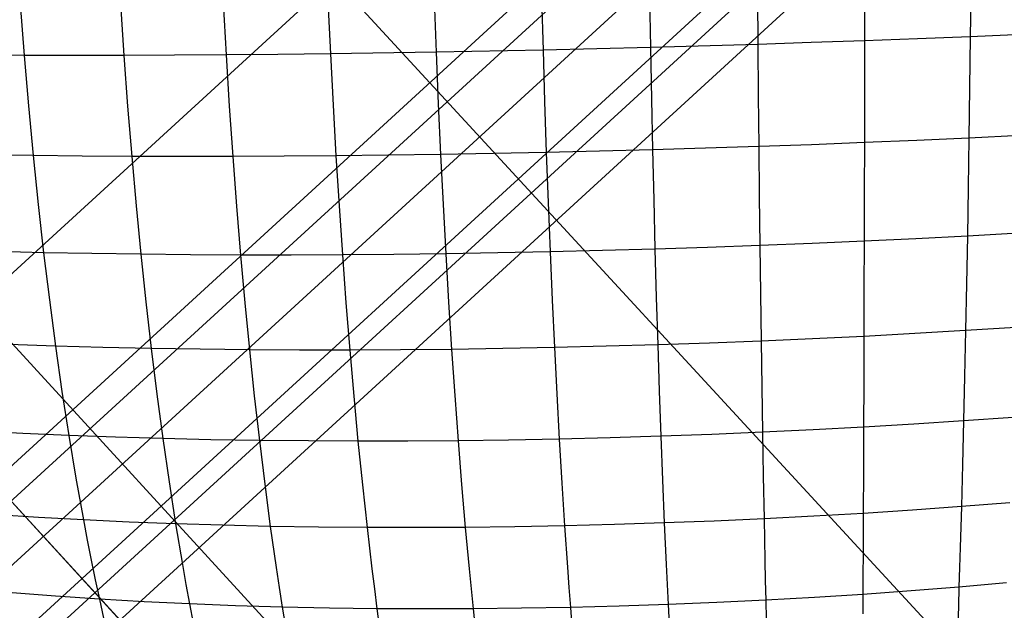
# Model space of a CAD drawing. Extents: x -274 to 274, y -220 to 276.
# Tile 60 of 164: x -201.91 to -197.39, y 215.05 to 217.76. Entities that reach past the tile are written whole.
import ezdxf

# ---------------------------------------------------------------- set-up
doc = ezdxf.new("R2010")
doc.units = 0
doc.layers.add('PREDEFINITO', color=7, linetype='CONTINUOUS')

msp = doc.modelspace()

# ---------------------------------------------------------------- linework, layer by layer
at = {"layer": 'PREDEFINITO'}
for p, q in [((-211.4752, 225.9438, 1), (-183.7388, 195.6748, 260.9389)), ((-195.0674, 208.0378, 673.0249), (-205.9797, 219.9465, 749.0104)), ((-208.9641, 210.164), (-198.6427, 219.6218)), ((-198.2039, 219.143, 0.2396), (-208.5254, 209.6851, 0.2396)), ((-198.124, 219.0556, 5), (-208.4458, 209.5975, 5)), ((-192.6803, 209.4964, 724.6406), (-201.4675, 219.033, 722.6168)), ((-197.9754, 218.8936, 0.8436), (-208.2969, 209.4357, 0.8436)), ((-204.3489, 218.8962, 1), (-176.7573, 188.7852, 259.601)), ((-197.7982, 218.7002, 2.5), (-208.1198, 209.2421, 2.5)), ((-208.0605, 209.177, 4.7371), (-197.7387, 218.6352, 4.7371)), ((-207.9453, 209.0513, 4.1327), (-197.6235, 218.5095, 4.1327)), ((-198.5248, 217.8862, 753.7609), (-198.5228, 217.6469, 753.7501)), ((-198.0322, 217.9017, 753.7872), (-198.0326, 217.6633, 753.776)), ((-197.5446, 217.9188, 753.7958), (-197.5473, 217.6818, 753.7841)), ((-200.9769, 217.8369, 753.3745), (-200.9632, 217.5989, 753.3653)), ((-200.4959, 217.8429, 753.4846), (-200.4845, 217.6038, 753.4751)), ((-200.0078, 217.8509, 753.5786), (-199.9988, 217.6112, 753.5689)), ((-199.515, 217.8608, 753.6562), (-199.5083, 217.6208, 753.6462)), ((-199.0198, 217.8726, 753.7171), (-199.0155, 217.6328, 753.7067)), ((-201.9079, 217.8313, 753.1074), (-201.8897, 217.5965, 753.0985)), ((-201.4484, 217.833, 753.2487), (-201.4324, 217.5964, 753.2397)), ((-198.2772, 217.6548, 753.7652), (-198.5228, 217.6469, 753.7501)), ((-198.0326, 217.6633, 753.776), (-198.2772, 217.6548, 753.7652)), ((-198.0326, 217.6633, 753.776), (-198.033, 217.4279, 753.7601)), ((-197.7892, 217.6723, 753.7823), (-198.0326, 217.6633, 753.776)), ((-197.5473, 217.6818, 753.7841), (-197.7892, 217.6723, 753.7823)), ((-197.5473, 217.6818, 753.7841), (-197.5502, 217.4477, 753.7677)), ((-197.3072, 217.6918, 753.7814), (-197.5473, 217.6818, 753.7841)), ((-199.9988, 217.6112, 753.5689), (-200.4845, 217.6038, 753.4751)), ((-199.5083, 217.6208, 753.6462), (-199.9988, 217.6112, 753.5689)), ((-199.9988, 217.6112, 753.5689), (-199.9889, 217.3744, 753.5545)), ((-199.0155, 217.6328, 753.7067), (-199.5083, 217.6208, 753.6462)), ((-199.5083, 217.6208, 753.6462), (-199.501, 217.3839, 753.6315)), ((-198.5228, 217.6469, 753.7501), (-199.0155, 217.6328, 753.7067)), ((-199.0155, 217.6328, 753.7067), (-199.0108, 217.3959, 753.6916)), ((-198.5228, 217.6469, 753.7501), (-198.5207, 217.4106, 753.7346)), ((-201.8897, 217.5965, 753.0985), (-202.1131, 217.5975, 753.0223)), ((-201.6627, 217.5961, 753.171), (-201.8897, 217.5965, 753.0985)), ((-201.8897, 217.5965, 753.0985), (-201.8698, 217.3647, 753.0852)), ((-201.4324, 217.5964, 753.2397), (-201.6627, 217.5961, 753.171)), ((-201.1991, 217.5973, 753.3044), (-201.4324, 217.5964, 753.2397)), ((-201.4324, 217.5964, 753.2397), (-201.415, 217.3628, 753.2261)), ((-200.9632, 217.5989, 753.3653), (-201.1991, 217.5973, 753.3044)), ((-200.7249, 217.601, 753.4222), (-200.9632, 217.5989, 753.3653)), ((-200.9632, 217.5989, 753.3653), (-200.9483, 217.3638, 753.3515)), ((-200.4845, 217.6038, 753.4751), (-200.7249, 217.601, 753.4222)), ((-200.4845, 217.6038, 753.4751), (-200.4722, 217.3677, 753.4611)), ((-198.033, 217.4279, 753.7601), (-198.0335, 217.1958, 753.7394)), ((-197.5502, 217.4477, 753.7677), (-197.5534, 217.2169, 753.7466)), ((-199.501, 217.3839, 753.6315), (-199.4932, 217.1502, 753.6122)), ((-199.0108, 217.3959, 753.6916), (-199.0057, 217.1624, 753.6719)), ((-198.5207, 217.4106, 753.7346), (-198.5184, 217.1776, 753.7144)), ((-201.8698, 217.3647, 753.0852), (-201.8483, 217.1361, 753.0673)), ((-201.415, 217.3628, 753.2261), (-201.3962, 217.1324, 753.208)), ((-200.9483, 217.3638, 753.3515), (-200.9322, 217.1321, 753.3332)), ((-200.4722, 217.3677, 753.4611), (-200.4588, 217.135, 753.4425)), ((-199.9889, 217.3744, 753.5545), (-199.9783, 217.141, 753.5356)), ((-197.7927, 217.206, 753.7453), (-198.0335, 217.1958, 753.7394)), ((-197.5534, 217.2169, 753.7466), (-197.7927, 217.206, 753.7453)), ((-197.5534, 217.2169, 753.7466), (-197.5569, 216.9897, 753.7206)), ((-197.316, 217.2285, 753.7433), (-197.5534, 217.2169, 753.7466)), ((-199.0057, 217.1624, 753.6719), (-199.2496, 217.1559, 753.6441)), ((-198.7619, 217.1696, 753.6953), (-199.0057, 217.1624, 753.6719)), ((-199.0057, 217.1624, 753.6719), (-199.0003, 216.9325, 753.6474)), ((-198.5184, 217.1776, 753.7144), (-198.7619, 217.1696, 753.6953)), ((-198.2755, 217.1863, 753.7291), (-198.5184, 217.1776, 753.7144)), ((-198.5184, 217.1776, 753.7144), (-198.5159, 216.9482, 753.6895)), ((-198.0335, 217.1958, 753.7394), (-198.2755, 217.1863, 753.7291)), ((-198.0335, 217.1958, 753.7394), (-198.034, 216.9673, 753.714)), ((-201.8483, 217.1361, 753.0673), (-202.0691, 217.1393, 752.9912)), ((-201.6238, 217.1339, 753.1396), (-201.8483, 217.1361, 753.0673)), ((-201.8483, 217.1361, 753.0673), (-201.8251, 216.9112, 753.0449)), ((-201.3962, 217.1324, 753.208), (-201.6238, 217.1339, 753.1396)), ((-201.1655, 217.1319, 753.2726), (-201.3962, 217.1324, 753.208)), ((-201.3962, 217.1324, 753.208), (-201.3759, 216.9057, 753.1854)), ((-200.9322, 217.1321, 753.3332), (-201.1655, 217.1319, 753.2726)), ((-200.6965, 217.1331, 753.3898), (-200.9322, 217.1321, 753.3332)), ((-200.9322, 217.1321, 753.3332), (-200.9149, 216.904, 753.3102)), ((-200.4588, 217.135, 753.4425), (-200.6965, 217.1331, 753.3898)), ((-200.2193, 217.1376, 753.4911), (-200.4588, 217.135, 753.4425)), ((-200.4588, 217.135, 753.4425), (-200.4444, 216.9058, 753.4192)), ((-199.9783, 217.141, 753.5356), (-200.2193, 217.1376, 753.4911)), ((-199.7362, 217.1452, 753.5759), (-199.9783, 217.141, 753.5356)), ((-199.9783, 217.141, 753.5356), (-199.9669, 216.9112, 753.5119)), ((-199.4932, 217.1502, 753.6122), (-199.7362, 217.1452, 753.5759)), ((-199.2496, 217.1559, 753.6441), (-199.4932, 217.1502, 753.6122)), ((-199.4932, 217.1502, 753.6122), (-199.4848, 216.9201, 753.5881)), ((-197.5569, 216.9897, 753.7206), (-197.5606, 216.7663, 753.6897)), ((-199.0003, 216.9325, 753.6474), (-198.9945, 216.7065, 753.6182)), ((-198.5159, 216.9482, 753.6895), (-198.5133, 216.7227, 753.6597)), ((-198.034, 216.9673, 753.714), (-198.0345, 216.7426, 753.6837)), ((-201.8251, 216.9112, 753.0449), (-201.8004, 216.6902, 753.0179)), ((-201.3759, 216.9057, 753.1854), (-201.3543, 216.6829, 753.1581)), ((-200.9149, 216.904, 753.3102), (-200.8964, 216.6797, 753.2826)), ((-200.4444, 216.9058, 753.4192), (-200.4291, 216.6806, 753.3912)), ((-199.9669, 216.9112, 753.5119), (-199.9548, 216.6854, 753.4836)), ((-199.4848, 216.9201, 753.5881), (-199.4758, 216.694, 753.5593)), ((-197.7968, 216.754, 753.689), (-198.0345, 216.7426, 753.6837)), ((-197.5606, 216.7663, 753.6897), (-197.7968, 216.754, 753.689)), ((-197.5606, 216.7663, 753.6897), (-197.5645, 216.5471, 753.654)), ((-197.3261, 216.7795, 753.6859), (-197.5606, 216.7663, 753.6897)), ((-198.9945, 216.7065, 753.6182), (-199.2353, 216.6998, 753.5909)), ((-198.7537, 216.7141, 753.6411), (-198.9945, 216.7065, 753.6182)), ((-198.9945, 216.7065, 753.6182), (-198.9883, 216.4846, 753.5841)), ((-198.5133, 216.7227, 753.6597), (-198.7537, 216.7141, 753.6411)), ((-198.2734, 216.7322, 753.6739), (-198.5133, 216.7227, 753.6597)), ((-198.5133, 216.7227, 753.6597), (-198.5105, 216.5014, 753.6251)), ((-198.0345, 216.7426, 753.6837), (-198.2734, 216.7322, 753.6739)), ((-198.0345, 216.7426, 753.6837), (-198.0351, 216.5222, 753.6486)), ((-201.8004, 216.6902, 753.0179), (-202.0183, 216.6954, 752.942)), ((-201.579, 216.686, 753.0899), (-201.8004, 216.6902, 753.0179)), ((-201.8004, 216.6902, 753.0179), (-201.7741, 216.4734, 752.9862)), ((-201.3543, 216.6829, 753.1581), (-201.579, 216.686, 753.0899)), ((-201.1267, 216.6808, 753.2223), (-201.3543, 216.6829, 753.1581)), ((-201.3543, 216.6829, 753.1581), (-201.3312, 216.4643, 753.1261)), ((-200.8964, 216.6797, 753.2826), (-201.1267, 216.6808, 753.2223)), ((-200.6638, 216.6797, 753.3389), (-200.8964, 216.6797, 753.2826)), ((-200.8964, 216.6797, 753.2826), (-200.8767, 216.4597, 753.2503)), ((-200.4291, 216.6806, 753.3912), (-200.6638, 216.6797, 753.3389)), ((-200.1927, 216.6825, 753.4395), (-200.4291, 216.6806, 753.3912)), ((-200.4291, 216.6806, 753.3912), (-200.4127, 216.4596, 753.3585)), ((-199.9548, 216.6854, 753.4836), (-200.1927, 216.6825, 753.4395)), ((-199.7157, 216.6892, 753.5235), (-199.9548, 216.6854, 753.4836)), ((-199.9548, 216.6854, 753.4836), (-199.9418, 216.4637, 753.4504)), ((-199.4758, 216.694, 753.5593), (-199.7157, 216.6892, 753.5235)), ((-199.2353, 216.6998, 753.5909), (-199.4758, 216.694, 753.5593)), ((-199.4758, 216.694, 753.5593), (-199.4662, 216.4721, 753.5257)), ((-197.5645, 216.5471, 753.654), (-197.5687, 216.3324, 753.6133)), ((-198.9883, 216.4846, 753.5841), (-198.9817, 216.2673, 753.5451)), ((-198.5105, 216.5014, 753.6251), (-198.5075, 216.2845, 753.5856)), ((-198.0351, 216.5222, 753.6486), (-198.0357, 216.3062, 753.6085)), ((-201.7741, 216.4734, 752.9862), (-201.7461, 216.2611, 752.9498)), ((-201.3312, 216.4643, 753.1261), (-201.3068, 216.2502, 753.0894)), ((-200.8767, 216.4597, 753.2503), (-200.8558, 216.2443, 753.2132)), ((-200.4127, 216.4596, 753.3585), (-200.3954, 216.2431, 753.321)), ((-199.9418, 216.4637, 753.4504), (-199.928, 216.2465, 753.4125)), ((-199.4662, 216.4721, 753.5257), (-199.456, 216.2547, 753.4873)), ((-197.3377, 216.3471, 753.6088), (-197.5687, 216.3324, 753.6133)), ((-198.0357, 216.3062, 753.6085), (-198.2712, 216.2948, 753.5993)), ((-198.0357, 216.3062, 753.6085), (-198.0364, 216.0951, 753.5634)), ((-197.8015, 216.3188, 753.6132), (-198.0357, 216.3062, 753.6085)), ((-197.5687, 216.3324, 753.6133), (-197.8015, 216.3188, 753.6132)), ((-197.5687, 216.3324, 753.6133), (-197.5731, 216.1225, 753.5676)), ((-201.7461, 216.2611, 752.9498), (-201.9606, 216.2684, 752.8742)), ((-201.5281, 216.2551, 753.0216), (-201.7461, 216.2611, 752.9498)), ((-201.7461, 216.2611, 752.9498), (-201.7165, 216.0536, 752.9087)), ((-201.3068, 216.2502, 753.0894), (-201.5281, 216.2551, 753.0216)), ((-199.456, 216.2547, 753.4873), (-199.6924, 216.25, 753.452)), ((-199.219, 216.2604, 753.5184), (-199.456, 216.2547, 753.4873)), ((-199.456, 216.2547, 753.4873), (-199.4453, 216.0421, 753.444)), ((-198.9817, 216.2673, 753.5451), (-199.219, 216.2604, 753.5184)), ((-198.7445, 216.2754, 753.5676), (-198.9817, 216.2673, 753.5451)), ((-198.9817, 216.2673, 753.5451), (-198.9748, 216.0548, 753.5013)), ((-198.5075, 216.2845, 753.5856), (-198.7445, 216.2754, 753.5676)), ((-198.2712, 216.2948, 753.5993), (-198.5075, 216.2845, 753.5856)), ((-198.5075, 216.2845, 753.5856), (-198.5044, 216.0725, 753.5412)), ((-201.0826, 216.2467, 753.1533), (-201.3068, 216.2502, 753.0894)), ((-201.3068, 216.2502, 753.0894), (-201.2809, 216.041, 753.0479)), ((-200.8558, 216.2443, 753.2132), (-201.0826, 216.2467, 753.1533)), ((-200.6266, 216.2431, 753.2692), (-200.8558, 216.2443, 753.2132)), ((-200.8558, 216.2443, 753.2132), (-200.8337, 216.0336, 753.1714)), ((-200.3954, 216.2431, 753.321), (-200.6266, 216.2431, 753.2692)), ((-200.1624, 216.2442, 753.3688), (-200.3954, 216.2431, 753.321)), ((-200.3954, 216.2431, 753.321), (-200.3771, 216.0314, 753.2787)), ((-199.928, 216.2465, 753.4125), (-200.1624, 216.2442, 753.3688)), ((-199.6924, 216.25, 753.452), (-199.928, 216.2465, 753.4125)), ((-199.928, 216.2465, 753.4125), (-199.9135, 216.0342, 753.3697)), ((-197.5731, 216.1225, 753.5676), (-197.5778, 215.9176, 753.5168)), ((-198.5044, 216.0725, 753.5412), (-198.5011, 215.8656, 753.4918)), ((-198.0364, 216.0951, 753.5634), (-198.0371, 215.889, 753.5134)), ((-201.7165, 216.0536, 752.9087), (-201.6853, 215.8512, 752.8628)), ((-201.2809, 216.041, 753.0479), (-201.2537, 215.8368, 753.0017)), ((-200.8337, 216.0336, 753.1714), (-200.8103, 215.828, 753.1247)), ((-200.3771, 216.0314, 753.2787), (-200.3577, 215.8248, 753.2316)), ((-199.9135, 216.0342, 753.3697), (-199.8981, 215.827, 753.322)), ((-199.4453, 216.0421, 753.444), (-199.434, 215.8346, 753.3958)), ((-198.9748, 216.0548, 753.5013), (-198.9675, 215.8474, 753.4525)), ((-197.8067, 215.9026, 753.5174), (-198.0371, 215.889, 753.5134)), ((-197.5778, 215.9176, 753.5168), (-197.8067, 215.9026, 753.5174)), ((-197.5778, 215.9176, 753.5168), (-197.5827, 215.7181, 753.461)), ((-197.3507, 215.9339, 753.5117), (-197.5778, 215.9176, 753.5168)), ((-201.896, 215.8606, 752.7876), (-202.1029, 215.8714, 752.7085)), ((-201.6853, 215.8512, 752.8628), (-201.896, 215.8606, 752.7876)), ((-201.4711, 215.8433, 752.9342), (-201.6853, 215.8512, 752.8628)), ((-201.6853, 215.8512, 752.8628), (-201.6525, 215.6543, 752.8121)), ((-198.9675, 215.8474, 753.4525), (-199.2009, 215.8403, 753.4263)), ((-198.7341, 215.8559, 753.4743), (-198.9675, 215.8474, 753.4525)), ((-198.9675, 215.8474, 753.4525), (-198.9598, 215.6454, 753.3987)), ((-198.5011, 215.8656, 753.4918), (-198.7341, 215.8559, 753.4743)), ((-198.2686, 215.8766, 753.5048), (-198.5011, 215.8656, 753.4918)), ((-198.5011, 215.8656, 753.4918), (-198.4976, 215.664, 753.4373)), ((-198.0371, 215.889, 753.5134), (-198.2686, 215.8766, 753.5048)), ((-198.0371, 215.889, 753.5134), (-198.0378, 215.6883, 753.4582)), ((-201.2537, 215.8368, 753.0017), (-201.4711, 215.8433, 752.9342)), ((-201.0333, 215.8317, 753.0652), (-201.2537, 215.8368, 753.0017)), ((-201.2537, 215.8368, 753.0017), (-201.225, 215.6381, 752.9505)), ((-200.8103, 215.828, 753.1247), (-201.0333, 215.8317, 753.0652)), ((-200.585, 215.8257, 753.1801), (-200.8103, 215.828, 753.1247)), ((-200.8103, 215.828, 753.1247), (-200.7858, 215.6279, 753.0731)), ((-200.3577, 215.8248, 753.2316), (-200.585, 215.8257, 753.1801)), ((-200.1287, 215.8252, 753.2789), (-200.3577, 215.8248, 753.2316)), ((-200.3577, 215.8248, 753.2316), (-200.3374, 215.6236, 753.1795)), ((-199.8981, 215.827, 753.322), (-200.1287, 215.8252, 753.2789)), ((-199.6665, 215.8301, 753.361), (-199.8981, 215.827, 753.322)), ((-199.8981, 215.827, 753.322), (-199.882, 215.6252, 753.2694)), ((-199.434, 215.8346, 753.3958), (-199.6665, 215.8301, 753.361)), ((-199.2009, 215.8403, 753.4263), (-199.434, 215.8346, 753.3958)), ((-199.434, 215.8346, 753.3958), (-199.4221, 215.6325, 753.3426)), ((-197.5827, 215.7181, 753.461), (-197.5879, 215.5243, 753.4)), ((-198.0378, 215.6883, 753.4582), (-198.0386, 215.4932, 753.398)), ((-201.6525, 215.6543, 752.8121), (-201.6181, 215.463, 752.7565)), ((-201.225, 215.6381, 752.9505), (-201.1949, 215.445, 752.8945)), ((-200.7858, 215.6279, 753.0731), (-200.7601, 215.4335, 753.0166)), ((-200.3374, 215.6236, 753.1795), (-200.3161, 215.4282, 753.1224)), ((-199.882, 215.6252, 753.2694), (-199.8651, 215.4291, 753.2118)), ((-199.4221, 215.6325, 753.3426), (-199.4096, 215.4361, 753.2844)), ((-198.9598, 215.6454, 753.3987), (-198.9518, 215.4491, 753.3398)), ((-198.4976, 215.664, 753.4373), (-198.494, 215.4682, 753.3778)), ((-197.3651, 215.542, 753.3941), (-197.5879, 215.5243, 753.4)), ((-201.8246, 215.4744, 752.6816), (-202.0273, 215.4875, 752.6029)), ((-198.0386, 215.4932, 753.398), (-198.2659, 215.48, 753.3902)), ((-198.0386, 215.4932, 753.398), (-198.0394, 215.3042, 753.3326)), ((-197.8125, 215.508, 753.4013), (-198.0386, 215.4932, 753.398)), ((-197.5879, 215.5243, 753.4), (-197.8125, 215.508, 753.4013)), ((-197.5879, 215.5243, 753.4), (-197.5933, 215.3364, 753.3339)), ((-201.6181, 215.463, 752.7565), (-201.8246, 215.4744, 752.6816)), ((-201.4081, 215.4532, 752.8275), (-201.6181, 215.463, 752.7565)), ((-201.6181, 215.463, 752.7565), (-201.6003, 215.3696, 752.7269)), ((-201.1949, 215.445, 752.8945), (-201.4081, 215.4532, 752.8275)), ((-200.9788, 215.4385, 752.9575), (-201.1949, 215.445, 752.8945)), ((-201.1949, 215.445, 752.8945), (-201.1635, 215.258, 752.8335)), ((-199.1808, 215.4418, 753.3143), (-199.4096, 215.4361, 753.2844)), ((-198.9518, 215.4491, 753.3398), (-199.1808, 215.4418, 753.3143)), ((-198.7227, 215.4579, 753.361), (-198.9518, 215.4491, 753.3398)), ((-198.9518, 215.4491, 753.3398), (-198.9433, 215.2588, 753.2759)), ((-198.494, 215.4682, 753.3778), (-198.7227, 215.4579, 753.361)), ((-198.2659, 215.48, 753.3902), (-198.494, 215.4682, 753.3778)), ((-198.494, 215.4682, 753.3778), (-198.4902, 215.2783, 753.3132)), ((-200.7601, 215.4335, 753.0166), (-200.9788, 215.4385, 752.9575)), ((-200.5391, 215.43, 753.0715), (-200.7601, 215.4335, 753.0166)), ((-200.7601, 215.4335, 753.0166), (-200.7332, 215.245, 752.9551)), ((-200.3161, 215.4282, 753.1224), (-200.5391, 215.43, 753.0715)), ((-200.0913, 215.4278, 753.1692), (-200.3161, 215.4282, 753.1224)), ((-200.3161, 215.4282, 753.1224), (-200.2938, 215.2387, 753.0604)), ((-199.8651, 215.4291, 753.2118), (-200.0913, 215.4278, 753.1692)), ((-199.6378, 215.4318, 753.2502), (-199.8651, 215.4291, 753.2118)), ((-199.8651, 215.4291, 753.2118), (-199.8474, 215.2389, 753.1492)), ((-199.4096, 215.4361, 753.2844), (-199.6378, 215.4318, 753.2502)), ((-199.4096, 215.4361, 753.2844), (-199.3965, 215.2457, 753.2211)), ((-201.6003, 215.3696, 752.7269), (-201.5821, 215.2778, 752.696)), ((-198.0394, 215.3042, 753.3326), (-198.0398, 215.212, 753.298)), ((-197.5933, 215.3364, 753.3339), (-197.5961, 215.2448, 753.2989)), ((-201.5821, 215.2778, 752.696), (-201.5635, 215.1875, 752.6639)), ((-198.9433, 215.2588, 753.2759), (-198.939, 215.166, 753.242)), ((-198.4902, 215.2783, 753.3132), (-198.4882, 215.1857, 753.279)), ((-201.1635, 215.258, 752.8335), (-201.1472, 215.1668, 752.8012)), ((-200.7332, 215.245, 752.9551), (-200.7194, 215.1532, 752.9225)), ((-200.2938, 215.2387, 753.0604), (-200.2823, 215.1463, 753.0275)), ((-199.8474, 215.2389, 753.1492), (-199.8383, 215.1462, 753.116)), ((-199.3965, 215.2457, 753.2211), (-199.3898, 215.1528, 753.1876)), ((-197.5961, 215.2448, 753.2989), (-197.599, 215.1548, 753.2625)), ((-201.5635, 215.1875, 752.6639), (-201.5445, 215.0988, 752.6305)), ((-198.4882, 215.1857, 753.279), (-198.4862, 215.0947, 753.2434)), ((-198.0398, 215.212, 753.298), (-198.0403, 215.1214, 753.2621)), ((-197.3808, 215.1741, 753.2558), (-197.599, 215.1548, 753.2625)), ((-201.7464, 215.1123, 752.556), (-201.9445, 215.1276, 752.4777)), ((-201.1472, 215.1668, 752.8012), (-201.1306, 215.0773, 752.7676)), ((-200.7194, 215.1532, 752.9225), (-200.7052, 215.0629, 752.8886)), ((-200.2823, 215.1463, 753.0275), (-200.2705, 215.0555, 752.9933)), ((-199.8383, 215.1462, 753.116), (-199.829, 215.0551, 753.0815)), ((-199.3898, 215.1528, 753.1876), (-199.3829, 215.0615, 753.1528)), ((-198.939, 215.166, 753.242), (-198.9345, 215.0748, 753.2069)), ((-197.8189, 215.1373, 753.2646), (-198.0403, 215.1214, 753.2621)), ((-197.599, 215.1548, 753.2625), (-197.8189, 215.1373, 753.2646)), ((-197.599, 215.1548, 753.2625), (-197.6019, 215.0665, 753.2249)), ((-201.5445, 215.0988, 752.6305), (-201.7464, 215.1123, 752.556)), ((-201.3392, 215.0871, 752.701), (-201.5445, 215.0988, 752.6305)), ((-201.5445, 215.0988, 752.6305), (-201.5251, 215.0118, 752.5959)), ((-201.1306, 215.0773, 752.7676), (-201.3392, 215.0871, 752.701)), ((-198.7102, 215.0839, 753.2274), (-198.9345, 215.0748, 753.2069)), ((-198.4862, 215.0947, 753.2434), (-198.7102, 215.0839, 753.2274)), ((-198.2628, 215.1072, 753.255), (-198.4862, 215.0947, 753.2434)), ((-198.4862, 215.0947, 753.2434), (-198.4842, 215.0054, 753.2066)), ((-198.0403, 215.1214, 753.2621), (-198.2628, 215.1072, 753.255)), ((-198.0403, 215.1214, 753.2621), (-198.0407, 215.0325, 753.2249)), ((-200.9192, 215.0692, 752.8301), (-201.1306, 215.0773, 752.7676)), ((-201.1306, 215.0773, 752.7676), (-201.1137, 214.9894, 752.7327)), ((-200.7052, 215.0629, 752.8886), (-200.9192, 215.0692, 752.8301)), ((-200.4888, 215.0583, 752.943), (-200.7052, 215.0629, 752.8886)), ((-200.7052, 215.0629, 752.8886), (-200.6907, 214.9743, 752.8535)), ((-200.2705, 215.0555, 752.9933), (-200.4888, 215.0583, 752.943)), ((-200.0505, 215.0545, 753.0395), (-200.2705, 215.0555, 752.9933)), ((-200.2705, 215.0555, 752.9933), (-200.2585, 214.9664, 752.9579)), ((-199.829, 215.0551, 753.0815), (-200.0505, 215.0545, 753.0395)), ((-199.6064, 215.0575, 753.1193), (-199.829, 215.0551, 753.0815)), ((-199.829, 215.0551, 753.0815), (-199.8195, 214.9657, 753.0458)), ((-199.3829, 215.0615, 753.1528), (-199.6064, 215.0575, 753.1193)), ((-199.1588, 215.0673, 753.182), (-199.3829, 215.0615, 753.1528)), ((-199.3829, 215.0615, 753.1528), (-199.3758, 214.9719, 753.1167)), ((-198.9345, 215.0748, 753.2069), (-199.1588, 215.0673, 753.182)), ((-198.9345, 215.0748, 753.2069), (-198.93, 214.9852, 753.1704)), ((-197.6019, 215.0665, 753.2249), (-197.6049, 214.9798, 753.1859))]:
    msp.add_line(p, q, dxfattribs=at)
at = {"layer": 'PREDEFINITO', "extrusion": (-0.140503, 0.153332, 0.978135)}
msp.add_circle((-1.9195, -134.262, 795.2989), 7, dxfattribs=at)
at = {"layer": 'PREDEFINITO', "extrusion": (-0.14052, 0.153351, 0.97813)}
msp.add_circle((-1.9195, -134.2425, 729.1933), 7, dxfattribs=at)

doc.saveas('drawing.dxf')
